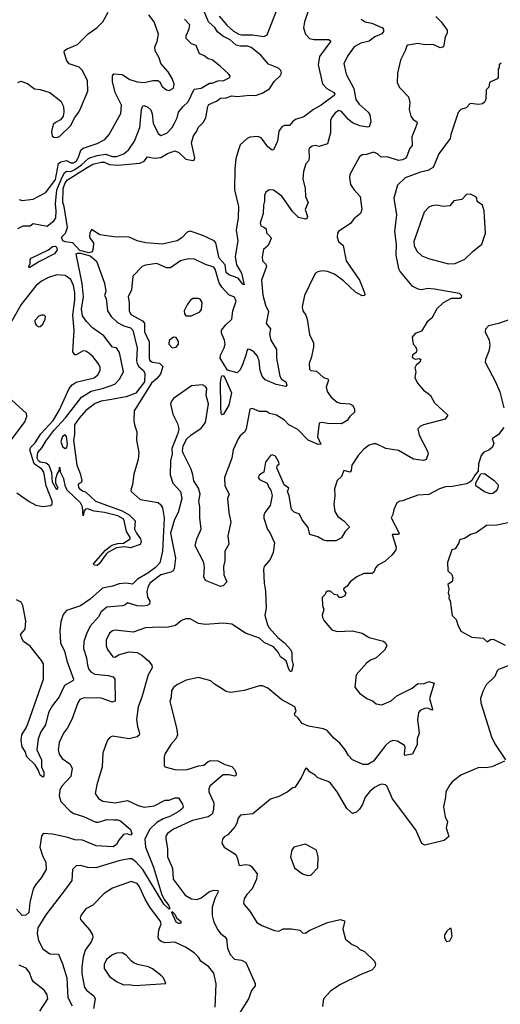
# Model space of a CAD drawing. Extents: x 1839239 to 1929705, y 762242 to 910352.
# Tile 83 of 256: x 1865268 to 1868729, y 805745 to 812830. Entities that reach past the tile are written whole.
import ezdxf

# ---------------------------------------------------------------- set-up
doc = ezdxf.new("R2010")
doc.units = 0

msp = doc.modelspace()

# ---------------------------------------------------------------- linework, layer by layer
at = {"layer": '0CON10XD'}
for points in [[(1867377.1, 812985), (1867317.8, 812815), (1867311.7, 812771.7), (1867325.4, 812725), (1867355, 812695.5), (1867385, 812688.2), (1867495, 812686.7), (1867509.2, 812675), (1867426.2, 812565), (1867417.8, 812505), (1867448.1, 812368.1), (1867479.2, 812335), (1867529.2, 812305), (1867537.5, 812295), (1867532.9, 812285), (1867439.6, 812215), (1867384.4, 812185), (1867315, 812130.6), (1867255, 812112.2), (1867231.5, 812095), (1867211.7, 812068.3), (1867175, 812068.7), (1867155, 812060), (1867135, 812028.8), (1867125, 811956.2), (1867095, 811894.2), (1867085, 811891.2), (1867055, 811915.8), (1867008.7, 811978.7), (1866985, 811988.5), (1866925, 811984), (1866905, 811976.2), (1866855, 811930), (1866842.4, 811892.4), (1866825, 811830), (1866816.4, 811755), (1866815.8, 811605), (1866844.5, 811485), (1866840.6, 811405), (1866825.8, 811315), (1866839.1, 811239.1), (1866819.8, 811125), (1866828, 811065), (1866865.8, 811005), (1866885, 810923.3), (1866875, 810927.5), (1866840.3, 810970.3), (1866775, 810994.1), (1866755, 811010), (1866748.6, 811065), (1866704, 811115), (1866680.3, 811225), (1866667.9, 811237.9), (1866586.9, 811276.9), (1866495, 811309.2), (1866475, 811300.9), (1866435, 811260), (1866401.3, 811238.7), (1866295, 811214.2), (1866175.5, 811225.5), (1866115, 811238.1), (1866055, 811264.5), (1865945, 811266.7), (1865845, 811281.1), (1865785, 811320), (1865772.9, 811295), (1865771.2, 811271.2), (1865775.7, 811255), (1865798.2, 811225), (1865797.6, 811185), (1865789.2, 811160.8), (1865765, 811151.3), (1865700.3, 811170.3), (1865650, 811225), (1865595, 811230.7), (1865579, 811239), (1865567.9, 811265), (1865598.3, 811295), (1865611, 811335), (1865589.2, 811485), (1865578.5, 811515), (1865581.1, 811615), (1865595.5, 811655), (1865612.1, 811677.9), (1865754.1, 811765.9), (1865795, 811790.3), (1865855, 811804.8), (1865875, 811803.7), (1865915, 811789), (1865975, 811783.2), (1866132, 811798), (1866165, 811813.2), (1866187.6, 811842.4), (1866237.4, 811832.6), (1866285, 811839.5), (1866333.3, 811866.7), (1866385, 811885.6), (1866414, 811875), (1866465, 811825.8), (1866515, 811817.5), (1866526.1, 811823.9), (1866528.8, 811835), (1866505.8, 811945), (1866518.6, 811995), (1866542.8, 812027.2), (1866553.1, 812055), (1866588.8, 812091.2), (1866609.4, 812125), (1866623.3, 812205), (1866631.1, 812218.9), (1866685, 812243.7), (1866715, 812266.2), (1866755, 812267.7), (1866795, 812281.7), (1866835, 812277.8), (1866925, 812287.6), (1866965, 812283.8), (1867015, 812300.4), (1867066.6, 812333.4), (1867099.4, 812385), (1867144.4, 812425), (1867152.9, 812445), (1867149.2, 812465), (1867131.4, 812481.4), (1867060.1, 812510.1), (1867004.7, 812575), (1866935, 812629.7), (1866909.3, 812639.3), (1866855, 812639.2), (1866827.3, 812647.3), (1866782.5, 812685), (1866730.4, 812710.4), (1866691.9, 812741.9), (1866673.1, 812775), (1866626.9, 812815), (1866581.4, 812925)], [(1865255, 812378.8), (1865275, 812388.8), (1865325, 812371.2), (1865375, 812331.4), (1865415, 812327.1), (1865485.7, 812305.7), (1865565, 812243.3), (1865583.8, 812205), (1865586.2, 812165), (1865580, 812135), (1865560.5, 812109.5), (1865525, 812091.1), (1865507.8, 812075), (1865496, 812025), (1865502, 811995), (1865512.5, 811985), (1865535, 811981.2), (1865555, 811988.8), (1865635, 812067.5), (1865662.5, 812125), (1865693.8, 812165), (1865708.8, 812195), (1865758, 812315), (1865755, 812390), (1865721.2, 812465), (1865695, 812487.5), (1865625, 812512), (1865608, 812535), (1865588, 812595), (1865591.2, 812608.8), (1865608.8, 812621.2), (1865685, 812651.4), (1865760.7, 812729.3), (1865826.7, 812775), (1865866.7, 812815), (1865905.9, 812884.1)], [(1866705.4, 812855), (1866759.5, 812789.5), (1866808.3, 812748.3), (1866845, 812726.5), (1866865, 812720), (1866945, 812721), (1867025, 812708.7), (1867049.1, 812720.8), (1867067.3, 812765), (1867116.4, 812893.6)], [(1865255, 811328.6), (1865292.5, 811347.5), (1865343, 811347), (1865365, 811364.4), (1865465.3, 811344.7), (1865515.3, 811384.7), (1865526.9, 811403.1), (1865531.2, 811455), (1865525.9, 811505), (1865535.3, 811605), (1865572.7, 811697.3), (1865591.6, 811728.4), (1865605, 811739.2), (1865635, 811738.6), (1865665, 811752.3), (1865712.7, 811785), (1865765, 811832.6), (1865825, 811854), (1865885, 811862.7), (1865935, 811845.3), (1865965, 811846.2), (1866018.1, 811865), (1866054.5, 811895), (1866095, 811957.1), (1866132.4, 812055), (1866145.9, 812184.1), (1866155, 812210.8), (1866165, 812212.9), (1866191.7, 812201.7), (1866212.3, 812182.3), (1866221.9, 812151.9), (1866228.1, 812085), (1866265, 812010), (1866285, 811997.3), (1866327.5, 812012.5), (1866365, 812054.4), (1866383.6, 812086.4), (1866402.7, 812125), (1866410.7, 812165), (1866443.9, 812206.1), (1866482.1, 812237.9), (1866525, 812329.1), (1866575, 812338.5), (1866635, 812373.1), (1866655, 812372.9), (1866695, 812389.4), (1866737.2, 812392.8), (1866780, 812415), (1866782.5, 812425), (1866775, 812437.5), (1866711.2, 812495), (1866655, 812540.8), (1866625, 812549.1), (1866595, 812571.9), (1866563.6, 812583.6), (1866538.8, 812645), (1866505, 812656.9), (1866465.6, 812695.6), (1866465.5, 812715), (1866489.2, 812765), (1866492.5, 812792.5), (1866453.6, 812835)], [(1865691.6, 811841.6), (1865709.1, 811890.9), (1865724.1, 811905.9), (1865825, 811939.2), (1865881.9, 811968.1), (1865913.3, 812005), (1865996.9, 812155), (1866000.5, 812215), (1865956.5, 812306.5), (1865937.3, 812385), (1865936.7, 812425), (1865945, 812440.8), (1866005, 812435.6), (1866060.5, 812400.5), (1866115, 812383.8), (1866165, 812379.2), (1866227.4, 812392.6), (1866262.6, 812392.6), (1866275.4, 812385.4), (1866295, 812350), (1866325, 812324.4), (1866345, 812320.6), (1866375, 812336.2), (1866380.5, 812365), (1866366.8, 812406.8), (1866336.2, 812455), (1866284, 812515), (1866271.2, 812555), (1866243.1, 812605), (1866241.1, 812635), (1866256.7, 812673.3), (1866267, 812727), (1866236.4, 812813.6), (1866197.8, 812865)], [(1868265, 812852.5), (1868303.8, 812815), (1868346.2, 812755), (1868346.2, 812735), (1868332, 812705), (1868320, 812635), (1868295, 812628.2), (1868245, 812651.5), (1868185, 812649.6), (1868135, 812658.7), (1868063.7, 812646.3), (1868055, 812641.2), (1868044.5, 812605), (1868010.5, 812539.5), (1867989.4, 812445), (1867986, 812375), (1868005, 812340), (1868068.8, 812275), (1868078, 812235), (1868073.3, 812185), (1868085.8, 812135), (1868101.9, 812111.9), (1868128.8, 812095), (1868131.2, 812085), (1868118.3, 812051.7), (1868091.7, 811988.3), (1868094.2, 811925), (1868075, 811901.2), (1868055.5, 811845), (1868045, 811830.6), (1868025, 811820.9), (1867995, 811817.9), (1867915, 811843.6), (1867870, 811840), (1867845, 811865.6), (1867815, 811876.5), (1867765, 811859.4), (1867735, 811857.5), (1867715, 811842.9), (1867646.2, 811715), (1867643.5, 811695), (1867651.1, 811645), (1867675, 811607.1), (1867718.9, 811558.9), (1867732.5, 811465), (1867722, 811435), (1867674.1, 811395.9), (1867652.9, 811365), (1867564.2, 811305), (1867556.7, 811293.3), (1867553.5, 811265), (1867563.6, 811233.6), (1867596.7, 811205), (1867618.8, 811095), (1867714.4, 810955), (1867730.6, 810915), (1867752.5, 810857.5), (1867750, 810845), (1867735, 810844), (1867685, 810870), (1867600.1, 810950.1), (1867535, 810999.2), (1867485, 811018.1), (1867445, 811022.5), (1867415, 811015.6), (1867398, 811005), (1867385, 810983.8), (1867319.2, 810845), (1867302, 810765), (1867306.1, 810736.1), (1867328, 810705), (1867339.2, 810675), (1867356, 810565), (1867383.8, 810505), (1867383.6, 810473.6), (1867370, 810405), (1867351.4, 810355), (1867353.8, 810315), (1867365, 810306), (1867405, 810301.9), (1867455, 810256), (1867486.7, 810245), (1867491.2, 810235), (1867475.7, 810185), (1867481.4, 810155), (1867511.4, 810115), (1867555, 810078.6), (1867575, 810070), (1867645, 810066.2), (1867667.5, 810055), (1867678.3, 810028.3), (1867678.8, 810005), (1867644.4, 809975), (1867626.7, 809945), (1867585, 809921.8), (1867485, 809923.3), (1867445, 809930.6), (1867424.4, 809925.6), (1867411.5, 809828.5), (1867436, 809775), (1867416.9, 809773.1), (1867345, 809803.9), (1867270.6, 809880.6), (1867205, 809913.8), (1867175, 809948.5), (1867117.5, 809985), (1867066.6, 809996.6), (1867045, 810010), (1866995, 810011.1), (1866945, 810031.9), (1866925, 810028), (1866899.5, 809885), (1866888.1, 809865), (1866855, 809835.7), (1866841.5, 809815), (1866805.6, 809735), (1866794.7, 809675), (1866741.9, 809535), (1866745.8, 809475), (1866777.3, 809415), (1866765.3, 809385)], [(1867726.2, 812835), (1867755.6, 812815.6), (1867803.3, 812805), (1867880.7, 812770.7), (1867888.9, 812758.9), (1867887.8, 812745), (1867875, 812728.9), (1867825, 812706.9), (1867784.2, 812675.8), (1867725, 812662.3), (1867676, 812635), (1867632.9, 812575), (1867603.3, 812515), (1867618.9, 812438.9), (1867673.8, 812335), (1867687.5, 812255), (1867712.3, 812222.2), (1867776.2, 812165), (1867790, 812145), (1867796, 812095), (1867785, 812060), (1867773.8, 812056.2), (1867716.7, 812066.7)], [(1868735, 812517.5), (1868720, 812505), (1868720, 812485), (1868712.5, 812475), (1868712.5, 812415), (1868707.5, 812405), (1868652.3, 812377.7), (1868646.7, 812345), (1868626.7, 812325), (1868623.6, 812256.4), (1868615, 812237.5), (1868600, 812225), (1868575, 812220), (1868512.7, 812227.3), (1868482.5, 812195), (1868445, 812183.3), (1868425, 812163.3), (1868373.1, 812005), (1868369.1, 811975), (1868285.5, 811865), (1868245, 811766.2), (1868207.5, 811745), (1868155, 811733.5), (1868045, 811691.8), (1867989.7, 811640.3), (1867962.8, 811545), (1867980.5, 811425), (1867966.2, 811305), (1867979.5, 811215), (1867975.7, 811135), (1867995, 811040), (1868008, 811015), (1868092, 810915), (1868135, 810892.2), (1868165, 810889.5), (1868205, 810897.5), (1868255, 810893.3), (1868431.7, 810861.7), (1868448.9, 810845), (1868447.8, 810832.2), (1868436.7, 810825), (1868375, 810824.4), (1868316.4, 810793.6), (1868270.9, 810749.1), (1868236.7, 810683.3), (1868203.4, 810656.6), (1868160.3, 810589.7), (1868115, 810570.8), (1868094.2, 810545.8), (1868102.5, 810495), (1868118.3, 810478.3), (1868128, 810455), (1868122.5, 810435), (1868096.2, 810415), (1868095, 810400), (1868115, 810386.7), (1868145, 810392.5), (1868156.2, 810385), (1868150, 810365), (1868122.5, 810345), (1868113.3, 810325), (1868120, 810295), (1868113.3, 810255), (1868133.3, 810215), (1868176.2, 810165), (1868209.7, 810139.7), (1868226.2, 810125), (1868255, 810073.8), (1868350, 809985), (1868332.5, 809955), (1868175, 809914.2), (1868155, 809904.4), (1868135.7, 809885), (1868145, 809840), (1868203.8, 809725), (1868208.8, 809705), (1868196.2, 809665), (1868175, 809659.2), (1868105, 809666.9), (1867995, 809730), (1867905.5, 809745.5), (1867835, 809778), (1867815, 809778.8), (1867785, 809768.8), (1867743, 809737), (1867706.2, 809693.8), (1867659.7, 809625), (1867653.8, 809585), (1867646.9, 809575), (1867601.2, 809585), (1867585, 809543.8), (1867555, 809513.8), (1867534.6, 809455), (1867538, 809402), (1867530, 809345), (1867537.7, 809292.3), (1867559.5, 809255), (1867602, 809225), (1867638.8, 809185), (1867641.2, 809175), (1867612.8, 809147.2), (1867585, 809101.4), (1867545, 809080), (1867475, 809080.6), (1867456.7, 809085), (1867415, 809110), (1867356.4, 809126.4), (1867345.9, 809175.9), (1867301.1, 809231.1), (1867281.9, 809271.9), (1867245, 809287.1), (1867226.3, 809305), (1867209.2, 809405), (1867196.7, 809435), (1867205, 809460), (1867172.9, 809482.9), (1867120, 809605), (1867123.3, 809625), (1867137.5, 809632.5), (1867134, 809645), (1867109.7, 809689.7), (1867085, 809700), (1867073.3, 809695), (1867038, 809645), (1867026, 809575), (1866995, 809554), (1866985.8, 809535), (1866995, 809522), (1867050, 809495), (1867061.2, 809465), (1867077.5, 809445), (1867085.8, 809405.8), (1867070.8, 809335), (1867034.4, 809285), (1867025.8, 809265), (1867026, 809244), (1867052.1, 809162.1), (1867070.3, 809140.3), (1867102.5, 809065), (1867094.2, 808995), (1867070.8, 808945), (1867028, 808895), (1867022.9, 808875), (1867027.8, 808775), (1867038.3, 808718.3), (1867043.3, 808595), (1867032.5, 808545), (1867053.6, 808475), (1867065.5, 808455), (1867126.9, 808385), (1867175, 808345.6), (1867221.5, 808295), (1867228.8, 808275), (1867227.1, 808227.1), (1867238, 808185), (1867225, 808140), (1867215, 808140), (1867205, 808156.7), (1867185.8, 808215.8), (1867146.2, 808245), (1867129.7, 808279.7), (1867096.8, 808316.8), (1867027.3, 808347.3), (1866995, 808380), (1866895, 808416.7), (1866795, 808480), (1866732.3, 808487.7), (1866605, 808478.8), (1866555, 808486), (1866495, 808518.8), (1866465, 808518.8), (1866433.9, 808506.1), (1866389.5, 808470.5), (1866327, 808457), (1866275, 808460), (1866175, 808453.1), (1866085, 808422.9), (1865955, 808437.9), (1865935, 808431.8), (1865914.1, 808415.9), (1865891.1, 808365), (1865889.6, 808325), (1865899.1, 808299.1), (1865938.1, 808245), (1865955, 808243.2), (1865979.1, 808260.9), (1866055, 808281.4), (1866115, 808275.7), (1866148.3, 808258.3), (1866195.5, 808215.5), (1866218.6, 808185), (1866220.8, 808165), (1866192.5, 808115), (1866148.5, 807955), (1866120, 807885), (1866110, 807795), (1866116.9, 807745), (1866131.4, 807695), (1866128.7, 807681.3), (1866115, 807670), (1866055, 807656.4), (1865935, 807674), (1865916.7, 807665), (1865900, 807645), (1865865.7, 807555), (1865861.4, 807455), (1865822.5, 807325), (1865812.3, 807262.3), (1865835, 807226.7), (1865867.7, 807207.7), (1865955, 807194.5), (1866045, 807211.2), (1866120, 807175), (1866165, 807164), (1866235.7, 807174.3), (1866315, 807213.3), (1866345, 807214.5), (1866385, 807231.5), (1866411.4, 807231.4), (1866440.8, 807185), (1866445.8, 807165), (1866439.2, 807155), (1866417.1, 807135), (1866355, 807097.8), (1866301.5, 807078.5), (1866255, 807052.9), (1866204.2, 807005), (1866168, 806935), (1866172.8, 806875), (1866232, 806732), (1866290.2, 806540.2), (1866308.4, 806498.4), (1866342.7, 806455), (1866348.6, 806435), (1866345, 806428.8), (1866305, 806464.6), (1866155, 806715.8), (1866105, 806770.3), (1866075, 806791.1), (1866055, 806792.4), (1865982.8, 806777.2), (1865815, 806727.3), (1865758.6, 806728.6), (1865705, 806743.1), (1865675, 806742.5), (1865648, 806715), (1865642.2, 806635), (1865605, 806584), (1865455, 806388.6), (1865397.5, 806295), (1865393.8, 806255), (1865404.1, 806204.1), (1865435.5, 806145), (1865485, 806107.1), (1865546.2, 806106.2), (1865576.9, 806036.9), (1865606.1, 805935), (1865615.3, 805795), (1865646.2, 805735)], [(1867716.7, 812066.7), (1867665, 812088), (1867635, 812112.9), (1867585, 812170.4), (1867565, 812176.2), (1867539.5, 812160.5), (1867513.5, 812125), (1867506.4, 812105), (1867506.5, 812015), (1867485, 811937.5), (1867425, 811918.5), (1867395, 811924.4), (1867375, 811920.6), (1867354.6, 811905.4), (1867350, 811895), (1867353, 811833), (1867346.7, 811815), (1867327.4, 811792.6), (1867312.3, 811737.7), (1867307.8, 811685), (1867323.5, 811615), (1867325, 811557.5), (1867344.3, 811515), (1867324.4, 811465), (1867340, 811415), (1867339.1, 811400.9), (1867325.8, 811394.2), (1867275, 811405.7), (1867235, 811448), (1867155, 811560), (1867095, 811603.3), (1867065, 811606.7), (1867040.7, 811589.3), (1867030, 811565), (1867032, 811525), (1867024.3, 811495), (1867021.1, 811435), (1867000, 811365), (1867005, 811346.2), (1867026.6, 811336.6), (1867042, 811325), (1867045.8, 811295.8), (1867075, 811266.7), (1867078, 811255), (1867058, 811205), (1867024.3, 811175.7), (1867014.2, 811124.2), (1867016.2, 811095), (1867039.7, 811069.7), (1867044.3, 811055), (1867009.5, 810955), (1867018.1, 810848.1), (1867038.9, 810775), (1867059.1, 810729.1), (1867042.5, 810645), (1867074.5, 810605), (1867067.3, 810565), (1867076.5, 810525), (1867118, 810458), (1867116.2, 810395), (1867142.2, 810265), (1867154.4, 810244.4), (1867184, 810225), (1867190.7, 810199.3), (1867185, 810190), (1867113.9, 810203.9), (1867035, 810239.2), (1867015, 810264), (1866998.5, 810305), (1866993.5, 810375), (1866979.7, 810409.7), (1866955, 810438.9), (1866925, 810457.5), (1866911.2, 810458.8), (1866902.4, 810447.6), (1866897.5, 810415), (1866875, 810352.5), (1866855, 810309.4), (1866835, 810288.1), (1866765, 810307.1), (1866712.5, 810395), (1866714, 810415), (1866741.3, 810468.7), (1866746.9, 810495), (1866742.5, 810525), (1866720.5, 810575), (1866720, 810595), (1866752.2, 810635), (1866795.4, 810674.6), (1866802, 810735), (1866827.1, 810805), (1866815, 810832.9), (1866775, 810851.1), (1866723.3, 810905), (1866705, 810935.7), (1866675, 811034.2), (1866665, 811050), (1866605, 811069.2), (1866526.3, 811106.3), (1866485, 811109.1), (1866425.8, 811095), (1866354.5, 811045.5), (1866325, 811045.5), (1866255, 811074.5), (1866175, 811064.3), (1866150, 811055), (1866082.5, 810985), (1866073.6, 810885), (1866048.7, 810835), (1866057.3, 810795), (1866056.5, 810735), (1866069.1, 810709.1), (1866153.3, 810663.3), (1866167.3, 810647.3), (1866165.9, 810585), (1866201.2, 810511.2), (1866199.2, 810395), (1866205, 810376.9), (1866225, 810365.3), (1866275, 810357.6), (1866297.9, 810335), (1866280.8, 810279.2), (1866253.3, 810245), (1866217.7, 810215), (1866092.5, 810015), (1866089.4, 809945), (1866093.5, 809915), (1866111.5, 809865), (1866108.5, 809805), (1866126.4, 809715), (1866120.8, 809665), (1866088.8, 809558.8), (1866080.5, 809485), (1866067.5, 809445), (1866071.2, 809435), (1866135, 809377.8), (1866266.2, 809356.2), (1866282.4, 809342.4), (1866296.9, 809316.9), (1866307.1, 809245), (1866296.5, 809005), (1866277.5, 808922.5), (1866245, 808888), (1866191.5, 808848.5), (1866115.4, 808805), (1866080.8, 808769.2), (1866035, 808774.7), (1865985, 808770.8), (1865935, 808752.8), (1865865, 808739), (1865775, 808660.3), (1865705, 808611.8), (1865605, 808578.6), (1865581.2, 808548.8), (1865564, 808496), (1865557.3, 808435), (1865561.9, 808345), (1865591.6, 808285), (1865607.1, 808217.1), (1865656.4, 808085), (1865653.1, 808075), (1865590.4, 808039.6), (1865552.8, 807957.2), (1865503.7, 807896.3), (1865475.6, 807845), (1865453.5, 807756.5), (1865421.1, 807705), (1865400.8, 807655), (1865392.1, 807575), (1865423.7, 807505), (1865424.7, 807454.7), (1865442.2, 807415), (1865442, 807388), (1865435, 807379.5), (1865415, 807394.5), (1865401.5, 807431.5), (1865378.7, 807468.7), (1865320, 807525), (1865306.2, 807565), (1865286.8, 807596.8), (1865279.1, 807645), (1865282.5, 807685), (1865315, 807734), (1865326.9, 807763.1), (1865438.9, 808085), (1865438.4, 808195), (1865425, 808220), (1865342.9, 808322.9), (1865295, 808354.5), (1865285, 808372.5), (1865274.7, 808405), (1865306.2, 808443.8), (1865311.9, 808505), (1865290.7, 808615), (1865278.1, 808638.1), (1865244.8, 808654.8)], [(1865265, 811535.8), (1865285, 811528.9), (1865365, 811538.1), (1865455, 811586.5), (1865525, 811680.7), (1865548.2, 811795), (1865565, 811806.4), (1865605, 811817.9), (1865635, 811801), (1865655, 811799.2), (1865677.6, 811815), (1865691.6, 811841.6)], [(1868355, 811072.1), (1868405, 811074.5), (1868473.8, 811106.2), (1868533.8, 811165), (1868595, 811213.8), (1868621.2, 811295), (1868612, 811455), (1868600, 811495), (1868561.7, 811521.7), (1868560, 811545), (1868552.5, 811555), (1868515, 811574.3), (1868485, 811571.4), (1868453, 811537), (1868394.5, 811525.5), (1868365, 811491.2), (1868315, 811486), (1868275, 811495.8), (1868235, 811490), (1868215, 811480), (1868180.9, 811445), (1868106.2, 811235), (1868108.8, 811205), (1868127.3, 811165), (1868165, 811130.5), (1868211.2, 811111.2), (1868355, 811072.1)], [(1865335, 811044.2), (1865332.5, 811055), (1865342.9, 811075), (1865343.8, 811105), (1865350, 811115), (1865475, 811173.6), (1865505, 811197.3), (1865525, 811199.5), (1865533.8, 811193.8), (1865536.9, 811175), (1865519.5, 811145), (1865409.5, 811090.5), (1865335, 811044.2)], [(1865825, 808902.9), (1865804, 808904), (1865800.5, 808915), (1865885, 809013.5), (1865932, 809048), (1865975, 809060.3), (1866015, 809062.5), (1866064.2, 809095), (1866064.2, 809105), (1866036.5, 809146.5), (1866018.6, 809235), (1865975, 809258.9), (1865877.5, 809285), (1865805, 809294.4), (1865755, 809310.5), (1865742.2, 809307.8), (1865732.5, 809295), (1865725, 809260), (1865720.5, 809325), (1865705, 809354.4), (1865613.1, 809443.1), (1865597.7, 809467.7), (1865585, 809526), (1865562.5, 809575), (1865560, 809605), (1865553, 809607), (1865551.7, 809588.3), (1865537.5, 809565), (1865526.7, 809525), (1865526.7, 809495), (1865542.5, 809465), (1865535, 809447.5), (1865505, 809502.5), (1865499.3, 809569.3), (1865481.2, 809621.2), (1865458.4, 809638.4), (1865415, 809645.2), (1865402.7, 809655), (1865394.5, 809675), (1865399, 809715), (1865428.8, 809751.2), (1865455, 809797.8), (1865512.8, 809875), (1865596.9, 809965), (1865714, 810115), (1865781.9, 810158.1), (1865872.3, 810177.7), (1865951.9, 810208.1), (1865987.7, 810242.3), (1866014.5, 810295), (1865986, 810435), (1865965, 810470), (1865935, 810473.3), (1865874.8, 810554.8), (1865792.6, 810612.6), (1865747.9, 810657.9), (1865720.1, 810700.1), (1865713.3, 810746.7), (1865727.4, 810835), (1865718.3, 810931.7), (1865675.4, 811144.6), (1865685, 811151.1), (1865705, 811150.9), (1865775, 811130.4), (1865821.4, 811091.4), (1865879.2, 810935), (1865887.5, 810875), (1865878.8, 810845), (1865890, 810825), (1865901.1, 810735), (1865925.7, 810695), (1865971.6, 810651.6), (1866017.5, 810627.5), (1866065, 810611.6), (1866081.9, 810595), (1866113.1, 810466.9), (1866109.5, 810375), (1866113.6, 810355), (1866125.3, 810335), (1866159.6, 810305), (1866170, 810285), (1866167.5, 810225), (1866105, 810142.6), (1866035, 810116.1), (1865915.3, 810094.7), (1865855, 810084.5), (1865812.1, 810067.9), (1865745, 810018.5), (1865695, 809963.3), (1865663.6, 809915), (1865662.9, 809845), (1865655.5, 809805), (1865680, 809625), (1865704.3, 809565), (1865715.7, 809515), (1865710, 809500), (1865690, 809485), (1865691.2, 809465), (1865698.8, 809455), (1865725, 809436.7), (1865742.5, 809432.5), (1865813.3, 809365), (1866005.4, 809295.4), (1866055, 809267.9), (1866100, 809225), (1866094.7, 809165), (1866107.9, 809135), (1866138.4, 809095), (1866143.1, 809075), (1866135.3, 809054.7), (1866065, 809029.6), (1866025, 809036.2), (1865965, 809028.5), (1865903.4, 808996.6), (1865889.5, 808985), (1865841.2, 808915), (1865825, 808902.9)], [(1865247.8, 809425), (1865335, 809363.1), (1865385, 809335.8), (1865435, 809326.7), (1865488.8, 809335), (1865500.6, 809345), (1865501.8, 809365), (1865458.3, 809475), (1865441, 809575), (1865427.7, 809595), (1865372.4, 809635), (1865341.3, 809735), (1865348.2, 809755), (1865378.1, 809785), (1865420.9, 809849.1), (1865509.6, 809945), (1865553, 810017), (1865624.4, 810175), (1865645, 810202.5), (1865675, 810221.4), (1865805, 810252.5), (1865831.5, 810275), (1865847.8, 810305), (1865847, 810327), (1865835, 810352.9), (1865795, 810406), (1865765, 810431.2), (1865745, 810443.8), (1865725, 810446.7), (1865675, 810417.5), (1865665, 810417.5), (1865650, 810440), (1865660, 810595), (1865649.5, 810705), (1865666, 810815), (1865664.8, 810865.2), (1865655, 810916.7), (1865635, 810959.5), (1865595, 810988.6), (1865535, 810994.6), (1865474.8, 810975.2), (1865425, 810949.6), (1865385, 810915.4), (1865279.1, 810780.9), (1865185.3, 810615)], [(1866505, 810700), (1866565, 810728.8), (1866578, 810745), (1866582, 810795), (1866568.3, 810818.3), (1866553.9, 810823.9), (1866515, 810823.3), (1866495, 810810), (1866475, 810777.5), (1866453.3, 810735), (1866453.6, 810713.6), (1866465, 810700), (1866505, 810700)], [(1865405, 810620), (1865415, 810622), (1865435, 810638.8), (1865452, 810675), (1865453.3, 810695), (1865445, 810703.3), (1865425, 810703.8), (1865405, 810695.8), (1865376.9, 810665), (1865378.6, 810645), (1865388.6, 810628.6), (1865405, 810620)], [(1868805, 810674.2), (1868716.8, 810643.2), (1868645, 810627.1), (1868622.5, 810602.5), (1868620, 810585), (1868648.8, 810525), (1868652.5, 810485), (1868646, 810445), (1868622, 810385), (1868620, 810365), (1868694.2, 810224.2), (1868725, 810152.5), (1868754.1, 810035.9)], [(1866365, 810470), (1866395, 810473.8), (1866412, 810495), (1866412, 810515), (1866395, 810543.3), (1866375, 810546.7), (1866345, 810522.5), (1866342, 810495), (1866365, 810470)], [(1866725, 809986.7), (1866718.8, 809995), (1866715.9, 810045.9), (1866713.8, 810215), (1866717.7, 810255), (1866725, 810268.8), (1866735, 810266.2), (1866745, 810252.9), (1866792.3, 810145), (1866775, 810056.2), (1866735, 809991.2), (1866725, 809986.7)], [(1866765.3, 809385), (1866773.8, 809283.8), (1866789.5, 809215), (1866765.6, 809115), (1866772.9, 809055), (1866744.3, 809005), (1866744, 808935), (1866736.2, 808895), (1866738.8, 808835), (1866760, 808785), (1866734.1, 808755.9), (1866715, 808750.8), (1866605.8, 808795.8), (1866595, 808820), (1866599.2, 808885), (1866593.1, 808923.1), (1866532.3, 809045), (1866543.1, 809095), (1866575.9, 809165), (1866564.6, 809245), (1866565.4, 809325), (1866558.9, 809365), (1866568.1, 809415), (1866555, 809460), (1866522.1, 809512.1), (1866515.8, 809555), (1866501.8, 809595), (1866446.5, 809705), (1866441.4, 809725), (1866445.8, 809764.2), (1866472, 809815), (1866499.1, 809840.9), (1866575, 809890.5), (1866605, 809930.8), (1866627.1, 810065), (1866610.9, 810125), (1866615.3, 810175), (1866605, 810189.5), (1866585, 810201.5), (1866505, 810195.6), (1866376.6, 810103.4), (1866360.8, 810085), (1866354.3, 810065), (1866371.7, 809991.7), (1866404.2, 809925), (1866414.2, 809885), (1866407.3, 809852.7), (1866364, 809745), (1866365.6, 809705), (1866354.5, 809655.5), (1866351.3, 809555), (1866370.9, 809495), (1866425.6, 809435), (1866435.6, 809385), (1866409.3, 809285), (1866383.8, 809233.8), (1866354.8, 809135), (1866389.2, 808955), (1866381.3, 808878.7), (1866373.5, 808865), (1866356.4, 808853.6), (1866284.2, 808835.8), (1866205.8, 808775), (1866189.7, 808745), (1866183.2, 808715), (1866188.6, 808675), (1866203.9, 808645), (1866203.6, 808625), (1866186.1, 808613.9), (1866155, 808610), (1866113.4, 808613.4), (1866045, 808632.9), (1866025, 808617.1), (1866007.5, 808612.5), (1865895, 808602.9), (1865855, 808569.4), (1865835, 808533.1), (1865776.5, 808465), (1865748.2, 808411.8), (1865730.8, 808355), (1865728.2, 808305), (1865749.3, 808239.3), (1865755.4, 808185.4), (1865766.4, 808155), (1865782.2, 808135), (1865810.1, 808120.1), (1865905, 808111.1), (1865942.1, 808102.1), (1865953.3, 808085), (1865954.4, 807925.6), (1865935, 807919.4), (1865855, 807946.8), (1865825, 807950.4), (1865725, 807948.8), (1865701.5, 807938.5), (1865685.7, 807915), (1865642.9, 807795), (1865612.5, 807735), (1865583.1, 807695), (1865551.7, 807628.3), (1865545.5, 807575), (1865551.1, 807545), (1865574.7, 807514.7), (1865630, 807475), (1865645.6, 807445), (1865635.6, 807385), (1865568.8, 807311.2), (1865557.5, 807285), (1865552.9, 807245), (1865564.7, 807204.7), (1865631.5, 807135), (1865657.1, 807117.1), (1865726.5, 807096.5), (1865815.3, 807055.3), (1865835, 807055.3), (1865895, 807074.6), (1865946.8, 807073.2), (1865975, 807072.9), (1865993.8, 807065), (1866065, 807003.8), (1866075.5, 806975), (1866065, 806962.5), (1866041.7, 806971.7), (1866014.2, 806965.8), (1865981.2, 806925), (1865965, 806893.8), (1865940.9, 806879.1), (1865817.5, 806885), (1865721.2, 806925), (1865665, 806928.7), (1865615, 806946.1), (1865505, 806970), (1865437.5, 806975), (1865425.8, 806954.2), (1865413.8, 806875), (1865431.5, 806815), (1865455.4, 806765), (1865457.3, 806715), (1865421.8, 806655), (1865380.8, 806605), (1865366, 806575), (1865341.7, 806478.3), (1865334.8, 806405.2), (1865313.2, 806386.8), (1865285, 806385.2), (1865245, 806429.2)], [(1865206.9, 809805), (1865303.7, 809936.3), (1865318.6, 809975), (1865316.8, 809996.8), (1865208.6, 810095)], [(1868753.9, 809896.1), (1868715, 809846.2), (1868670, 809815), (1868683, 809783), (1868673.8, 809755), (1868647, 809733), (1868610.9, 809719.1), (1868590, 809695), (1868571.1, 809635), (1868569.1, 809580.9), (1868545, 809553.1), (1868524.8, 809515.2), (1868508.7, 809501.3), (1868485, 809489.1), (1868385, 809470), (1868335, 809468.6), (1868290, 809455), (1868215, 809414.3), (1868135, 809407.8), (1868063, 809383), (1868025, 809367.5), (1868005, 809366.2), (1867985, 809353.3), (1867961.2, 809305), (1867955, 809270), (1867942.5, 809245), (1868000.8, 809135), (1867994, 809126), (1867951.2, 809125), (1867978.9, 809035), (1867976, 809015), (1867951.3, 808978.7), (1867898.2, 808931.8), (1867847.5, 808905), (1867830, 808885), (1867818.8, 808855), (1867805.8, 808844.2), (1867745, 808844), (1867695, 808821.2), (1867646.7, 808785), (1867625.9, 808754.1), (1867600, 808735), (1867601.7, 808721.7), (1867616.7, 808705), (1867610, 808685), (1867585, 808672.5), (1867565, 808672.5), (1867558.3, 808688.3), (1867533, 808693), (1867505, 808717.5), (1867485, 808717.5), (1867471.7, 808708.3), (1867467.5, 808695), (1867447, 808673), (1867447.5, 808615), (1867458, 808585), (1867446, 808545), (1867449.5, 808529.5), (1867460, 808505), (1867515, 808438.8), (1867555, 808428.8), (1867665, 808433.3), (1867735, 808416.2), (1867785, 808383.3), (1867886.9, 808356.9), (1867903.3, 808345), (1867911.2, 808325), (1867895.6, 808294.4), (1867835, 808238.8), (1867795, 808222.5), (1867765, 808200.8), (1867690, 808115), (1867682.3, 808027.7), (1867716, 807985), (1867768, 807945), (1867807.9, 807927.9), (1867835, 807907.1), (1867875, 807900), (1867942, 807928), (1867984, 807965), (1868095, 808020.8), (1868135, 808053.3), (1868175, 808052), (1868215, 808066.7), (1868252.5, 808055), (1868218.8, 807945), (1868241.7, 807868.3), (1868235, 807862.5), (1868206.1, 807876.1), (1868185, 807874.2), (1868155, 807862), (1868140, 807845), (1868132, 807795), (1868144.3, 807695), (1868131.1, 807655), (1868130.6, 807615), (1868096, 807545), (1868042.5, 807535), (1868038, 807548), (1868044.3, 807594.3), (1868037.9, 807607.9), (1867988.6, 807638.6), (1867955, 807642.7), (1867929.6, 807630.4), (1867902.7, 807607.3), (1867816.4, 807493.6), (1867775, 807470.5), (1867740.9, 807470.9), (1867663.7, 807503.7), (1867635, 807534.2), (1867612.7, 807575), (1867573.4, 807623.4), (1867530.1, 807660.1), (1867481.1, 807715), (1867455, 807727.6), (1867346.8, 807746.8), (1867302, 807765), (1867274, 807805), (1867248.8, 807825), (1867246.2, 807835), (1867258, 807855), (1867248.8, 807885), (1867155, 807936), (1867055, 808019.2), (1867015.7, 808035.7), (1866995, 808035.7), (1866885, 808003.6), (1866785, 807989.6), (1866754, 807995), (1866715, 808021.4), (1866669.7, 808049.7), (1866645, 808073.8), (1866555, 808095.8), (1866466.7, 808076.7), (1866398.8, 808045), (1866375, 808023.8), (1866360.5, 807999.5), (1866359.1, 807955), (1866350, 807925), (1866398, 807735), (1866403.6, 807683.6), (1866391.4, 807655), (1866356.7, 807615), (1866313.1, 807545), (1866308.6, 807525), (1866307.5, 807465), (1866312.5, 807455), (1866395, 807432), (1866475, 807435.8), (1866558.7, 807461.3), (1866593.9, 807466.1), (1866625, 807491.5), (1866645, 807499.2), (1866695, 807496.1), (1866745, 807470.4), (1866795, 807456.2), (1866815, 807433.8), (1866825.7, 807405), (1866825, 807390), (1866815, 807386), (1866776.8, 807396.8), (1866734.2, 807395.8), (1866672.1, 807345), (1866636.7, 807315), (1866629.5, 807295), (1866631.1, 807275), (1866666.6, 807195), (1866664.7, 807145), (1866655, 807114.4), (1866626.1, 807093.9), (1866513, 807067), (1866376, 807005), (1866332.9, 806975), (1866321.1, 806955), (1866320, 806935), (1866331.8, 806865), (1866332.9, 806805), (1866368.9, 806725), (1866372.2, 806645), (1866460.3, 806530.3), (1866505, 806503.3), (1866545, 806500), (1866575, 806510.9), (1866635, 806556.2), (1866665, 806566.2), (1866694.1, 806564.1), (1866697.1, 806555), (1866672.9, 806507.1), (1866654.8, 806445), (1866652.8, 806385), (1866666.2, 806335), (1866695, 806280), (1866715, 806254), (1866743.6, 806233.6), (1866757.8, 806215), (1866765, 806150), (1866783.6, 806103.6), (1866815, 806070.5), (1866865, 806061.8), (1866896.1, 806046.1), (1866963.5, 805895), (1866962.9, 805877.1), (1866936, 805845), (1866916, 805785), (1866846.2, 805675)], [(1865595, 809744), (1865607.7, 809752.3), (1865612, 809775), (1865605, 809830), (1865595, 809842.5), (1865575, 809830), (1865563.3, 809795), (1865575, 809758.8), (1865595, 809744)], [(1868655, 809417.7), (1868615, 809433.2), (1868552.7, 809475), (1868552.2, 809497.8), (1868588.2, 809561.8), (1868615.2, 809565.2), (1868685, 809514.4), (1868710.9, 809485), (1868714.5, 809475), (1868709.6, 809455), (1868695.6, 809434.4), (1868675, 809420), (1868655, 809417.7)], [(1868795, 809211.2), (1868705, 809192.9), (1868628.6, 809191.4), (1868555, 809136.7), (1868515, 809126.7), (1868475, 809098.8), (1868435, 809087.5), (1868430, 809065), (1868405, 809022.5), (1868380, 809015), (1868348.8, 808925), (1868351.2, 808865), (1868378.9, 808838.9), (1868387, 808813), (1868381.9, 808788.1), (1868350, 808765), (1868358.8, 808735), (1868352.5, 808705), (1868360, 808685), (1868357.5, 808665), (1868367.5, 808647.5), (1868383.3, 808543.3), (1868412, 808515), (1868422.5, 808475), (1868445, 808430), (1868525, 808387.5), (1868605, 808380.6), (1868635, 808353.8), (1868658.9, 808371.1), (1868677, 808373), (1868765, 808330)], [(1868875, 808214.6), (1868716.7, 808155), (1868706.2, 808145), (1868690, 808105), (1868626.8, 808043.2), (1868602.9, 807995), (1868587.1, 807945), (1868588.6, 807915), (1868665, 807670), (1868690.4, 807620.4), (1868766.2, 807505)], [(1868758.8, 807495), (1868667.2, 807452.8), (1868625, 807447.5), (1868575, 807450), (1868445, 807393.8), (1868383, 807347), (1868365, 807323.3), (1868336, 807275), (1868334.2, 807235), (1868320.8, 807165), (1868332, 807095), (1868347.7, 807057.7), (1868338, 807015), (1868357.3, 806952.7), (1868325, 806923.3), (1868185, 806891.2), (1868162.7, 806902.7), (1868119.8, 806999.8), (1867952.6, 807222.6), (1867915, 807312.5), (1867902.5, 807325), (1867875, 807328.8), (1867855, 807322), (1867824.2, 807305.8), (1867786.7, 807275), (1867756.2, 807235), (1867736.8, 807183.2), (1867715, 807148.8), (1867693.2, 807126.8), (1867665, 807118.8), (1867624.2, 807155), (1867554.4, 807275), (1867505, 807335.8), (1867495, 807345.6), (1867414.5, 807374.5), (1867396.7, 807395), (1867355, 807416.7), (1867335, 807443.3), (1867325, 807442.5), (1867293.8, 807375), (1867250, 807305), (1867235, 807302.5), (1867195, 807271.2), (1867135, 807241.2), (1867075, 807221.2), (1866947.5, 807115), (1866857.5, 807105), (1866840, 807085), (1866831.7, 807048.3), (1866816.8, 807023.2), (1866766, 806965), (1866740.9, 806949.1), (1866727.7, 806932.3), (1866723.8, 806905), (1866740, 806875), (1866823.2, 806823.2), (1866835.8, 806795), (1866845, 806750), (1866855, 806744.2), (1866895, 806750.6), (1866925, 806745.7), (1866937.5, 806737.5), (1866977.3, 806685), (1866973.8, 806646.2), (1866941.4, 806575), (1866903.8, 806536.2), (1866884.2, 806505), (1866880, 806475), (1866885, 806462.5), (1866926, 806415), (1866975, 806334), (1867012.1, 806312.1), (1867103.9, 806276.1), (1867135, 806270.8), (1867165, 806287.1), (1867225, 806288.1), (1867285, 806278), (1867305, 806258.8), (1867325, 806256), (1867353.3, 806275), (1867485, 806332.9), (1867575, 806356.2), (1867606, 806346), (1867608, 806335), (1867594.3, 806285), (1867613, 806213), (1867661.2, 806175), (1867695, 806160.8), (1867715, 806142.5), (1867750, 806125), (1867823.3, 806055), (1867831.2, 806035), (1867826.2, 806015), (1867805, 805990), (1867725, 805960), (1867573.3, 805885), (1867505, 805838.8), (1867456.7, 805785), (1867448.3, 805728.3)], [(1867341.7, 806671.7), (1867365, 806674), (1867414.1, 806725.9), (1867418, 806805), (1867405, 806853.3), (1867325, 806896.7), (1867242.5, 806875), (1867226.7, 806855), (1867217.5, 806805), (1867247.5, 806727.5), (1867305, 806683.3), (1867341.7, 806671.7)], [(1866674.4, 805725), (1866682.8, 805892.8), (1866665, 805968), (1866631.1, 806015), (1866571.9, 806055), (1866554.6, 806085), (1866525.3, 806115), (1866462.9, 806155), (1866385, 806191.5), (1866315, 806188.5), (1866287.3, 806197.3), (1866270.4, 806210.4), (1866265.5, 806225), (1866270.9, 806279.1), (1866285.5, 806325), (1866280.6, 806345), (1866206.2, 806445), (1866171.7, 806501.7), (1866130.9, 806590.8), (1866113.5, 806613.5), (1866070.7, 806629.3), (1865935, 806580.6), (1865876.6, 806543.4), (1865795, 806458), (1865745, 806432), (1865708.8, 806385), (1865703.3, 806365), (1865706.7, 806355), (1865771.4, 806281.4), (1865791.9, 806245), (1865795.5, 806225.5), (1865783.6, 806195), (1865740.4, 806135), (1865724.6, 806085.4), (1865715.4, 806015.4), (1865716.2, 805965), (1865735.4, 805865.4), (1865751.4, 805845), (1865802.7, 805805), (1865811.6, 805785), (1865799.1, 805715)], [(1866413.3, 806326.7), (1866395, 806336.2), (1866362.9, 806405), (1866365, 806412.5), (1866385, 806393.3), (1866397.3, 806367.3), (1866423.8, 806345), (1866430, 806335), (1866425, 806327.5), (1866413.3, 806326.7)], [(1868345, 806197.5), (1868365, 806202.5), (1868383.3, 806235), (1868375, 806290), (1868365, 806290), (1868345, 806272.5), (1868327.5, 806245), (1868327.5, 806225), (1868337.5, 806205), (1868345, 806197.5)], [(1866095, 805880), (1866175, 805884), (1866320, 805895), (1866302.5, 805935), (1866289.5, 805949.5), (1866225, 806001.2), (1866195.7, 806015.7), (1866125, 806028.1), (1866091.7, 806041.7), (1866072, 806055), (1866035, 806098), (1866005, 806116.2), (1865965, 806112.5), (1865935, 806101.9), (1865895, 806070.8), (1865875.5, 806035), (1865875, 806003.8), (1865915, 805946), (1865965, 805908), (1866015, 805886), (1866055, 805888), (1866095, 805880)], [(1865413.3, 805695), (1865471.2, 805785), (1865465, 805814), (1865447.5, 805845), (1865366.5, 805906.5), (1865354.6, 805925), (1865338.8, 805975), (1865314.8, 806004.8), (1865265, 806026.8)]]:
    msp.add_lwpolyline(points, dxfattribs=at)

doc.saveas('drawing.dxf')
